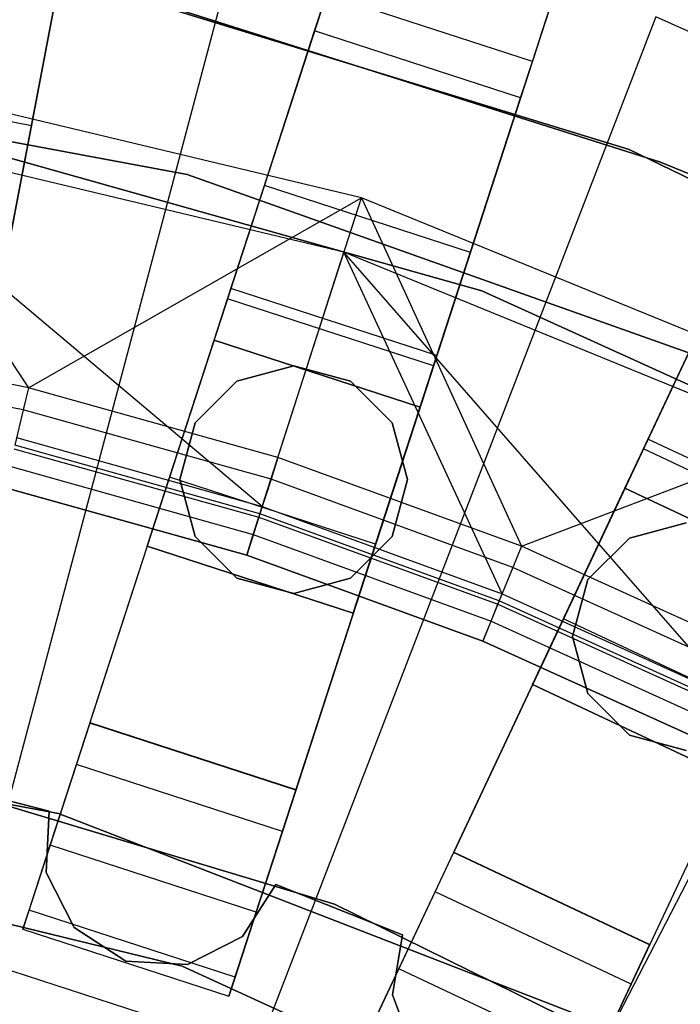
# Model space of a CAD drawing. Extents: x 0 to 27.3, y 0 to 27.3.
# Tile 100 of 117: x 14.367 to 14.977, y 16.099 to 17.008. Entities that reach past the tile are written whole.
import ezdxf

# ---------------------------------------------------------------- set-up
doc = ezdxf.new("R2010")
doc.units = 0
doc.header["$LTSCALE"] = 2.54
doc.layers.get('0').update_dxf_attribs({"color": 13, "linetype": 'CONTINUOUS'})

# ---------------------------------------------------------------- blocks, each defined once
blk = doc.blocks.new('SPUMPKIN_S_PM_STL_1')
at = {"color": 0}
for p, q in [((20.79371, 19.0002, 89.60818), (20.3243, 16.53946, 90.32142)), ((20.79371, 19.0002, 89.60818), (20.3243, 16.53946, 90.32142)), ((20.78333, 18.94576, 89.41553), (20.31669, 16.49958, 90.12559)), ((20.78333, 18.94576, 89.41553), (20.31669, 16.49958, 90.12559)), ((21.25021, 18.88314, 89.60814), (20.47603, 16.50047, 90.32142)), ((21.25021, 18.88314, 89.60814), (20.47603, 16.50047, 90.32142)), ((20.4635, 16.46189, 90.12559), (21.23308, 18.83042, 89.41548)), ((20.4635, 16.46189, 90.12559), (21.23308, 18.83042, 89.41548)), ((21.44042, 18.82133, 89.60814), (20.66626, 16.4387, 90.32142)), ((21.44042, 18.82133, 89.60814), (20.66626, 16.4387, 90.32142)), ((21.42329, 18.76862, 89.41548), (20.65371, 16.40009, 90.12559)), ((21.42329, 18.76862, 89.41548), (20.65371, 16.40009, 90.12559)), ((21.87865, 18.64795, 89.60809), (20.8119, 16.38099, 90.32142)), ((21.87865, 18.64795, 89.60809), (20.8119, 16.38099, 90.32142)), ((20.79464, 16.34429, 90.12559), (21.85505, 18.59779, 89.41544)), ((20.79464, 16.34429, 90.12559), (21.85505, 18.59779, 89.41544)), ((22.05962, 18.56279, 89.60809), (20.99289, 16.29587, 90.32142)), ((22.05962, 18.56279, 89.60809), (20.99289, 16.29587, 90.32142)), ((22.03602, 18.51264, 89.41544), (20.9756, 16.25914, 90.12559)), ((22.03602, 18.51264, 89.41544), (20.9756, 16.25914, 90.12559)), ((20.75997, 17.37433, 34.92982), (20.6834, 17.13867, 34.99554)), ((20.75997, 17.37433, 34.92982), (20.6834, 17.13867, 34.99554)), ((20.95018, 17.31253, 34.92982), (20.87361, 17.07687, 34.99554)), ((20.95018, 17.31253, 34.92982), (20.87361, 17.07687, 34.99554)), ((20.62522, 17.27288, 223.37859), (20.36259, 16.28489, 223.16753)), ((20.62522, 17.27288, 223.37859), (20.36259, 16.28489, 223.16753)), ((20.88454, 17.11052, 34.79338), (20.92582, 17.23756, 34.74326)), ((20.88454, 17.11052, 34.79338), (20.92582, 17.23756, 34.74326)), ((20.40319, 16.95302, 34.92856), (20.45004, 17.19859, 34.99554)), ((20.40319, 16.95302, 34.92856), (20.45004, 17.19859, 34.99554)), ((20.42193, 17.05125, 34.75535), (20.45004, 17.19859, 34.79554)), ((20.42193, 17.05125, 34.75535), (20.45004, 17.19859, 34.79554)), ((20.9739, 17.02924, 34.59554), (20.46161, 17.18636, 34.59554)), ((20.46161, 17.18636, 33.99554), (20.9739, 17.02924, 33.99554)), ((20.9739, 17.02924, 34.59554), (20.46161, 17.18636, 34.59554)), ((20.46161, 17.18636, 33.99554), (20.9739, 17.02924, 33.99554)), ((20.49196, 17.1794, 34.79554), (21.00283, 17.01772, 34.79554)), ((21.00283, 17.01772, 34.59554), (20.49196, 17.1794, 34.59554)), ((21.00283, 17.01772, 34.59554), (20.49196, 17.1794, 34.59554)), ((20.49196, 17.1794, 34.79554), (21.00283, 17.01772, 34.79554)), ((20.6834, 17.13867, 34.79554), (20.69433, 17.17232, 34.79338)), ((20.6834, 17.13867, 34.79554), (20.69433, 17.17232, 34.79338)), ((20.88454, 17.11052, 34.79338), (20.69433, 17.17232, 34.79338)), ((20.88454, 17.11052, 34.79338), (20.69433, 17.17232, 34.79338)), ((20.99833, 17.15172, 223.37859), (20.63042, 16.19792, 223.16753)), ((20.99833, 17.15172, 223.37859), (20.63042, 16.19792, 223.16753)), ((21.35616, 16.99093, 223.37859), (20.99833, 17.15172, 223.37859)), ((21.35616, 16.99093, 223.37859), (20.99833, 17.15172, 223.37859)), ((20.6834, 17.13867, 34.99554), (20.60614, 16.90091, 34.92856)), ((20.6834, 17.13867, 34.99554), (20.60614, 16.90091, 34.92856)), ((20.63705, 16.99601, 34.75535), (20.6834, 17.13867, 34.79554)), ((20.63705, 16.99601, 34.75535), (20.6834, 17.13867, 34.79554)), ((20.87361, 17.07687, 34.79554), (20.6834, 17.13867, 34.79554)), ((20.87361, 17.07687, 34.99554), (20.6834, 17.13867, 34.99554)), ((20.87361, 17.07687, 34.79554), (20.6834, 17.13867, 34.79554)), ((20.87361, 17.07687, 34.99554), (20.6834, 17.13867, 34.99554)), ((20.87361, 17.07687, 34.79554), (20.88454, 17.11052, 34.79338)), ((20.87361, 17.07687, 34.79554), (20.88454, 17.11052, 34.79338)), ((20.04904, 17.10265, 34.59554), (20.56578, 17.00617, 34.59554)), ((20.56578, 17.00617, 33.99554), (20.04904, 17.10265, 33.99554)), ((20.56578, 17.00617, 33.99554), (20.04904, 17.10265, 33.99554)), ((20.04904, 17.10265, 34.59554), (20.56578, 17.00617, 34.59554)), ((20.22404, 17.10466, 90.32087), (20.41921, 16.80941, 91.05338)), ((20.72665, 16.98475, 90.32087), (20.22404, 17.10466, 90.32087)), ((20.22404, 17.10466, 90.32087), (20.41921, 16.80941, 91.05338)), ((20.72665, 16.98475, 90.32087), (20.22404, 17.10466, 90.32087)), ((20.42193, 17.05125, 34.75535), (20.22547, 17.08872, 34.75535)), ((20.42193, 17.05125, 34.75535), (20.22547, 17.08872, 34.75535)), ((20.79636, 16.8391, 34.92856), (20.87361, 17.07687, 34.99554)), ((20.79636, 16.8391, 34.92856), (20.87361, 17.07687, 34.99554)), ((20.82726, 16.93421, 34.75535), (20.87361, 17.07687, 34.79554)), ((20.82726, 16.93421, 34.75535), (20.87361, 17.07687, 34.79554)), ((20.71048, 16.93442, 90.32087), (20.21575, 17.05244, 90.32087)), ((20.63518, 16.7, 91.03712), (20.21575, 17.05244, 90.32087)), ((20.71048, 16.93442, 90.32087), (20.21575, 17.05244, 90.32087)), ((20.63518, 16.7, 91.03712), (20.21575, 17.05244, 90.32087)), ((20.40135, 16.94338, 34.64554), (20.42193, 17.05125, 34.75535)), ((20.40135, 16.94338, 34.64554), (20.42193, 17.05125, 34.75535)), ((20.83788, 16.89901, 34.09554), (20.34707, 17.03689, 34.09554)), ((20.34707, 17.03689, 34.19554), (20.83788, 16.89901, 34.19554)), ((20.83788, 16.89901, 34.09554), (20.34707, 17.03689, 34.09554)), ((20.34707, 17.03689, 34.19554), (20.83788, 16.89901, 34.19554)), ((21.4562, 16.79575, 34.59554), (20.9739, 17.02924, 34.59554)), ((20.9739, 17.02924, 33.99554), (21.4562, 16.79575, 33.99554)), ((20.9739, 17.02924, 34.59554), (20.9739, 17.02924, 33.99554)), ((21.4562, 16.79575, 34.59554), (20.9739, 17.02924, 34.59554)), ((20.9739, 17.02924, 33.99554), (21.4562, 16.79575, 33.99554)), ((20.9739, 17.02924, 34.59554), (20.9739, 17.02924, 33.99554)), ((21.00283, 17.01772, 34.79554), (21.00283, 17.01772, 34.59554)), ((21.00283, 17.01772, 34.79554), (21.00283, 17.01772, 34.59554)), ((21.00283, 17.01772, 34.79554), (21.0842, 16.98373, 34.79554)), ((21.0842, 16.98373, 34.59554), (21.00283, 17.01772, 34.59554)), ((21.0842, 16.98373, 34.59554), (21.00283, 17.01772, 34.59554)), ((21.00283, 17.01772, 34.79554), (21.0842, 16.98373, 34.79554)), ((20.56578, 17.00617, 34.59554), (21.06107, 16.83004, 34.59554)), ((21.06107, 16.83004, 33.99554), (20.56578, 17.00617, 33.99554)), ((20.56578, 17.00617, 33.99554), (20.56578, 17.00617, 34.59554)), ((20.56578, 17.00617, 33.99554), (20.56578, 17.00617, 34.59554)), ((21.06107, 16.83004, 33.99554), (20.56578, 17.00617, 33.99554)), ((20.56578, 17.00617, 34.59554), (21.06107, 16.83004, 34.59554)), ((20.60311, 16.89158, 34.64554), (20.63705, 16.99601, 34.75535)), ((20.60311, 16.89158, 34.64554), (20.63705, 16.99601, 34.75535)), ((20.82726, 16.93421, 34.75535), (20.63705, 16.99601, 34.75535)), ((20.82726, 16.93421, 34.75535), (20.63705, 16.99601, 34.75535)), ((21.35616, 16.99093, 223.37859), (20.88728, 16.0825, 223.16753)), ((21.35616, 16.99093, 223.37859), (20.88728, 16.0825, 223.16753)), ((20.41921, 16.80941, 91.05338), (20.72665, 16.98475, 90.32087)), ((20.41921, 16.80941, 91.05338), (20.72665, 16.98475, 90.32087)), ((20.64964, 16.74502, 91.05338), (20.72665, 16.98475, 90.32087)), ((20.64964, 16.74502, 91.05338), (20.72665, 16.98475, 90.32087)), ((20.72665, 16.98475, 90.32087), (20.87446, 16.66318, 91.05338)), ((21.20506, 16.78954, 90.32087), (20.72665, 16.98475, 90.32087)), ((20.72665, 16.98475, 90.32087), (20.87446, 16.66318, 91.05338)), ((21.20506, 16.78954, 90.32087), (20.72665, 16.98475, 90.32087)), ((21.09762, 16.98817, 34.99554), (20.99118, 16.76197, 34.92856)), ((21.09762, 16.98817, 34.99554), (20.99118, 16.76197, 34.92856)), ((20.63518, 16.7, 91.03712), (20.71048, 16.93442, 90.32087)), ((20.63518, 16.7, 91.03712), (20.71048, 16.93442, 90.32087)), ((21.18139, 16.74226, 90.32087), (20.71048, 16.93442, 90.32087)), ((21.07119, 16.52208, 91.03712), (20.71048, 16.93442, 90.32087)), ((21.18139, 16.74226, 90.32087), (20.71048, 16.93442, 90.32087)), ((20.85659, 16.6194, 91.03712), (20.71048, 16.93442, 90.32087)), ((21.07119, 16.52208, 91.03712), (20.71048, 16.93442, 90.32087)), ((20.85659, 16.6194, 91.03712), (20.71048, 16.93442, 90.32087)), ((20.79333, 16.82978, 34.64554), (20.82726, 16.93421, 34.75535)), ((20.79333, 16.82978, 34.64554), (20.82726, 16.93421, 34.75535)), ((20.60614, 16.90091, 34.92856), (20.54959, 16.72685, 34.74554)), ((20.60614, 16.90091, 34.92856), (20.54959, 16.72685, 34.74554)), ((20.79636, 16.8391, 34.92856), (20.60614, 16.90091, 34.92856)), ((20.79636, 16.8391, 34.92856), (20.60614, 16.90091, 34.92856)), ((21.3019, 16.68781, 34.09554), (20.83788, 16.89901, 34.09554)), ((20.83788, 16.89901, 34.09554), (20.83788, 16.89901, 34.19554)), ((20.83788, 16.89901, 34.19554), (21.3019, 16.68781, 34.19554)), ((20.83788, 16.89901, 34.09554), (20.83788, 16.89901, 34.19554)), ((21.3019, 16.68781, 34.09554), (20.83788, 16.89901, 34.09554)), ((20.83788, 16.89901, 34.19554), (21.3019, 16.68781, 34.19554)), ((20.59069, 16.85336, 34.49554), (20.60311, 16.89158, 34.64554)), ((20.59069, 16.85336, 34.49554), (20.60311, 16.89158, 34.64554)), ((20.79333, 16.82978, 34.64554), (20.60311, 16.89158, 34.64554)), ((20.79333, 16.82978, 34.64554), (20.60311, 16.89158, 34.64554)), ((20.41921, 16.80941, 91.05338), (20.18453, 16.85598, 91.05338)), ((20.41921, 16.80941, 91.05338), (20.18453, 16.85598, 91.05338)), ((20.52889, 16.66314, 34.19554), (20.59069, 16.85336, 34.19554)), ((20.52889, 16.66314, 34.19554), (20.59069, 16.85336, 34.19554)), ((20.59069, 16.85336, 34.19554), (20.78091, 16.79155, 34.19554)), ((20.78091, 16.79155, 34.49554), (20.59069, 16.85336, 34.49554)), ((20.59069, 16.85336, 34.19554), (20.78091, 16.79155, 34.19554)), ((20.59069, 16.85336, 34.19554), (20.59069, 16.85336, 34.49554)), ((20.78091, 16.79155, 34.49554), (20.59069, 16.85336, 34.49554)), ((20.59069, 16.85336, 34.19554), (20.59069, 16.85336, 34.49554)), ((20.987, 16.75309, 34.64554), (21.03376, 16.85245, 34.75535)), ((20.987, 16.75309, 34.64554), (21.03376, 16.85245, 34.75535)), ((20.41434, 16.78897, 91.08861), (20.18124, 16.83522, 91.08861)), ((20.41434, 16.78897, 91.08861), (20.18124, 16.83522, 91.08861)), ((20.7398, 16.66505, 34.74554), (20.79636, 16.8391, 34.92856)), ((20.7398, 16.66505, 34.74554), (20.79636, 16.8391, 34.92856)), ((20.66414, 16.82971, 34.59554), (20.61164, 16.81564, 34.59554)), ((20.61164, 16.81564, 34.79554), (20.66414, 16.82971, 34.79554)), ((20.61164, 16.81564, 34.79554), (20.66414, 16.82971, 34.79554)), ((20.66414, 16.82971, 34.59554), (20.61164, 16.81564, 34.59554)), ((20.71664, 16.81564, 34.59554), (20.66414, 16.82971, 34.59554)), ((20.66414, 16.82971, 34.79554), (20.71664, 16.81564, 34.79554)), ((20.66414, 16.82971, 34.79554), (20.71664, 16.81564, 34.79554)), ((20.66414, 16.82971, 34.79554), (20.66414, 16.82971, 34.59554)), ((20.71664, 16.81564, 34.59554), (20.66414, 16.82971, 34.59554)), ((20.66414, 16.82971, 34.79554), (20.66414, 16.82971, 34.59554)), ((20.78091, 16.79155, 34.49554), (20.79333, 16.82978, 34.64554)), ((20.78091, 16.79155, 34.49554), (20.79333, 16.82978, 34.64554)), ((20.41921, 16.80941, 91.05338), (20.41434, 16.78897, 91.08861)), ((20.41921, 16.80941, 91.05338), (20.41434, 16.78897, 91.08861)), ((20.64964, 16.74502, 91.05338), (20.41921, 16.80941, 91.05338)), ((20.64964, 16.74502, 91.05338), (20.41921, 16.80941, 91.05338)), ((20.61164, 16.81564, 34.59554), (20.57321, 16.77721, 34.59554)), ((20.57321, 16.77721, 34.79554), (20.61164, 16.81564, 34.79554)), ((20.57321, 16.77721, 34.79554), (20.61164, 16.81564, 34.79554)), ((20.61164, 16.81564, 34.59554), (20.57321, 16.77721, 34.59554)), ((20.61164, 16.81564, 34.79554), (20.61164, 16.81564, 34.59554)), ((20.61164, 16.81564, 34.79554), (20.61164, 16.81564, 34.59554)), ((20.75508, 16.77721, 34.59554), (20.71664, 16.81564, 34.59554)), ((20.71664, 16.81564, 34.79554), (20.75508, 16.77721, 34.79554)), ((20.71664, 16.81564, 34.79554), (20.75508, 16.77721, 34.79554)), ((20.71664, 16.81564, 34.79554), (20.71664, 16.81564, 34.59554)), ((20.75508, 16.77721, 34.59554), (20.71664, 16.81564, 34.59554)), ((20.71664, 16.81564, 34.79554), (20.71664, 16.81564, 34.59554)), ((20.78091, 16.79155, 34.19554), (20.7191, 16.60134, 34.19554)), ((20.78091, 16.79155, 34.19554), (20.7191, 16.60134, 34.19554)), ((20.78091, 16.79155, 34.19554), (20.78091, 16.79155, 34.49554)), ((20.78091, 16.79155, 34.19554), (20.78091, 16.79155, 34.49554)), ((20.87446, 16.66318, 91.05338), (21.20506, 16.78954, 90.32087)), ((20.87446, 16.66318, 91.05338), (21.20506, 16.78954, 90.32087)), ((20.41434, 16.78897, 91.08861), (20.40659, 16.75649, 91.11245)), ((20.41434, 16.78897, 91.08861), (20.40659, 16.75649, 91.11245)), ((20.64321, 16.72501, 91.08861), (20.41434, 16.78897, 91.08861)), ((20.64321, 16.72501, 91.08861), (20.41434, 16.78897, 91.08861)), ((20.57321, 16.77721, 34.59554), (20.55914, 16.72471, 34.59554)), ((20.55914, 16.72471, 34.79554), (20.57321, 16.77721, 34.79554)), ((20.55914, 16.72471, 34.79554), (20.57321, 16.77721, 34.79554)), ((20.57321, 16.77721, 34.59554), (20.55914, 16.72471, 34.59554)), ((20.57321, 16.77721, 34.79554), (20.57321, 16.77721, 34.59554)), ((20.57321, 16.77721, 34.79554), (20.57321, 16.77721, 34.59554)), ((20.76914, 16.72471, 34.59554), (20.75508, 16.77721, 34.59554)), ((20.75508, 16.77721, 34.79554), (20.76914, 16.72471, 34.79554)), ((20.75508, 16.77721, 34.79554), (20.76914, 16.72471, 34.79554)), ((20.75508, 16.77721, 34.79554), (20.75508, 16.77721, 34.59554)), ((20.76914, 16.72471, 34.59554), (20.75508, 16.77721, 34.59554)), ((20.75508, 16.77721, 34.79554), (20.75508, 16.77721, 34.59554)), ((20.40824, 16.76342, 91.03712), (20.63518, 16.7, 91.03712)), ((20.40824, 16.76342, 91.03712), (20.63518, 16.7, 91.03712)), ((20.4058, 16.7532, 91.05474), (20.63196, 16.69, 91.05474)), ((20.4058, 16.7532, 91.05474), (20.63196, 16.69, 91.05474)), ((20.633, 16.69322, 91.11245), (20.40659, 16.75649, 91.11245)), ((20.633, 16.69322, 91.11245), (20.40659, 16.75649, 91.11245)), ((20.99118, 16.76197, 34.92856), (20.91326, 16.59637, 34.74554)), ((20.99118, 16.76197, 34.92856), (20.91326, 16.59637, 34.74554)), ((20.96989, 16.71673, 34.49554), (20.987, 16.75309, 34.64554)), ((20.96989, 16.71673, 34.49554), (20.987, 16.75309, 34.64554)), ((21.16797, 16.66794, 34.64554), (20.987, 16.75309, 34.64554)), ((21.16797, 16.66794, 34.64554), (20.987, 16.75309, 34.64554)), ((21.17215, 16.67681, 34.92856), (20.99118, 16.76197, 34.92856)), ((21.17215, 16.67681, 34.92856), (20.99118, 16.76197, 34.92856)), ((20.64964, 16.74502, 91.05338), (20.64321, 16.72501, 91.08861)), ((20.64964, 16.74502, 91.05338), (20.64321, 16.72501, 91.08861)), ((20.87446, 16.66318, 91.05338), (20.64964, 16.74502, 91.05338)), ((20.87446, 16.66318, 91.05338), (20.64964, 16.74502, 91.05338)), ((20.40193, 16.73696, 91.06666), (20.62686, 16.6741, 91.06666)), ((20.40193, 16.73696, 91.06666), (20.62686, 16.6741, 91.06666)), ((20.54959, 16.72685, 34.74554), (20.52889, 16.66314, 34.49554)), ((20.54959, 16.72685, 34.74554), (20.52889, 16.66314, 34.49554)), ((20.7398, 16.66505, 34.74554), (20.54959, 16.72685, 34.74554)), ((20.7398, 16.66505, 34.74554), (20.54959, 16.72685, 34.74554)), ((20.62072, 16.65498, 91.12087), (20.39727, 16.71743, 91.12087)), ((20.62072, 16.65498, 91.12087), (20.39727, 16.71743, 91.12087)), ((20.39727, 16.71743, 91.07087), (20.62072, 16.65498, 91.07087)), ((20.39727, 16.71743, 91.07087), (20.62072, 16.65498, 91.07087)), ((20.55914, 16.72471, 34.59554), (20.57321, 16.67221, 34.59554)), ((20.57321, 16.67221, 34.79554), (20.55914, 16.72471, 34.79554)), ((20.55914, 16.72471, 34.79554), (20.55914, 16.72471, 34.59554)), ((20.55914, 16.72471, 34.79554), (20.55914, 16.72471, 34.59554)), ((20.57321, 16.67221, 34.79554), (20.55914, 16.72471, 34.79554)), ((20.55914, 16.72471, 34.59554), (20.57321, 16.67221, 34.59554)), ((20.64321, 16.72501, 91.08861), (20.633, 16.69322, 91.11245)), ((20.64321, 16.72501, 91.08861), (20.633, 16.69322, 91.11245)), ((20.86652, 16.64372, 91.08861), (20.64321, 16.72501, 91.08861)), ((20.86652, 16.64372, 91.08861), (20.64321, 16.72501, 91.08861)), ((20.75508, 16.67221, 34.59554), (20.76914, 16.72471, 34.59554)), ((20.76914, 16.72471, 34.79554), (20.75508, 16.67221, 34.79554)), ((20.76914, 16.72471, 34.79554), (20.75508, 16.67221, 34.79554)), ((20.75508, 16.67221, 34.59554), (20.76914, 16.72471, 34.59554)), ((20.76914, 16.72471, 34.79554), (20.76914, 16.72471, 34.59554)), ((20.76914, 16.72471, 34.79554), (20.76914, 16.72471, 34.59554)), ((20.88473, 16.53576, 34.19554), (20.96989, 16.71673, 34.19554)), ((20.88473, 16.53576, 34.19554), (20.96989, 16.71673, 34.19554)), ((20.96989, 16.71673, 34.19554), (21.15086, 16.63157, 34.19554)), ((21.15086, 16.63157, 34.49554), (20.96989, 16.71673, 34.49554)), ((20.96989, 16.71673, 34.19554), (21.15086, 16.63157, 34.19554)), ((20.96989, 16.71673, 34.19554), (20.96989, 16.71673, 34.49554)), ((21.15086, 16.63157, 34.49554), (20.96989, 16.71673, 34.49554)), ((20.96989, 16.71673, 34.19554), (20.96989, 16.71673, 34.49554)), ((20.63196, 16.69, 91.05474), (20.63518, 16.7, 91.03712)), ((20.63196, 16.69, 91.05474), (20.63518, 16.7, 91.03712)), ((20.63518, 16.7, 91.03712), (20.85659, 16.6194, 91.03712)), ((20.63518, 16.7, 91.03712), (20.85659, 16.6194, 91.03712)), ((20.633, 16.69322, 91.11245), (20.62072, 16.65498, 91.12087)), ((20.633, 16.69322, 91.11245), (20.62072, 16.65498, 91.12087)), ((20.62686, 16.6741, 91.06666), (20.63196, 16.69, 91.05474)), ((20.62686, 16.6741, 91.06666), (20.63196, 16.69, 91.05474)), ((20.63196, 16.69, 91.05474), (20.85263, 16.60967, 91.05474)), ((20.63196, 16.69, 91.05474), (20.85263, 16.60967, 91.05474)), ((20.8539, 16.6128, 91.11245), (20.633, 16.69322, 91.11245)), ((20.8539, 16.6128, 91.11245), (20.633, 16.69322, 91.11245)), ((21.02664, 16.68489, 34.59554), (20.97414, 16.67082, 34.59554)), ((20.97414, 16.67082, 34.79554), (21.02664, 16.68489, 34.79554)), ((20.97414, 16.67082, 34.79554), (21.02664, 16.68489, 34.79554)), ((21.02664, 16.68489, 34.59554), (20.97414, 16.67082, 34.59554)), ((20.57321, 16.67221, 34.59554), (20.61164, 16.63377, 34.59554)), ((20.61164, 16.63377, 34.79554), (20.57321, 16.67221, 34.79554)), ((20.57321, 16.67221, 34.79554), (20.57321, 16.67221, 34.59554)), ((20.57321, 16.67221, 34.79554), (20.57321, 16.67221, 34.59554)), ((20.61164, 16.63377, 34.79554), (20.57321, 16.67221, 34.79554)), ((20.57321, 16.67221, 34.59554), (20.61164, 16.63377, 34.59554)), ((20.62072, 16.65498, 91.07087), (20.62686, 16.6741, 91.06666)), ((20.62072, 16.65498, 91.07087), (20.62686, 16.6741, 91.06666)), ((20.62686, 16.6741, 91.06666), (20.84632, 16.59421, 91.06666)), ((20.62686, 16.6741, 91.06666), (20.84632, 16.59421, 91.06666)), ((20.71664, 16.63377, 34.59554), (20.75508, 16.67221, 34.59554)), ((20.75508, 16.67221, 34.79554), (20.71664, 16.63377, 34.79554)), ((20.75508, 16.67221, 34.79554), (20.71664, 16.63377, 34.79554)), ((20.71664, 16.63377, 34.59554), (20.75508, 16.67221, 34.59554)), ((20.75508, 16.67221, 34.79554), (20.75508, 16.67221, 34.59554)), ((20.75508, 16.67221, 34.79554), (20.75508, 16.67221, 34.59554)), ((20.7191, 16.60134, 34.19554), (20.52889, 16.66314, 34.19554)), ((20.52889, 16.66314, 34.49554), (20.7191, 16.60134, 34.49554)), ((20.52889, 16.66314, 34.49554), (20.52889, 16.66314, 34.19554)), ((20.7191, 16.60134, 34.19554), (20.52889, 16.66314, 34.19554)), ((20.52889, 16.66314, 34.49554), (20.7191, 16.60134, 34.49554)), ((20.52889, 16.66314, 34.49554), (20.52889, 16.66314, 34.19554)), ((20.7191, 16.60134, 34.49554), (20.7398, 16.66505, 34.74554)), ((20.7191, 16.60134, 34.49554), (20.7398, 16.66505, 34.74554)), ((20.87446, 16.66318, 91.05338), (20.86652, 16.64372, 91.08861)), ((20.87446, 16.66318, 91.05338), (20.86652, 16.64372, 91.08861)), ((21.09236, 16.56437, 91.05338), (20.87446, 16.66318, 91.05338)), ((21.09236, 16.56437, 91.05338), (20.87446, 16.66318, 91.05338)), ((20.97414, 16.67082, 34.59554), (20.9357, 16.63239, 34.59554)), ((20.9357, 16.63239, 34.79554), (20.97414, 16.67082, 34.79554)), ((20.9357, 16.63239, 34.79554), (20.97414, 16.67082, 34.79554)), ((20.97414, 16.67082, 34.59554), (20.9357, 16.63239, 34.59554)), ((20.97414, 16.67082, 34.79554), (20.97414, 16.67082, 34.59554)), ((20.97414, 16.67082, 34.79554), (20.97414, 16.67082, 34.59554)), ((20.83873, 16.57562, 91.12087), (20.62072, 16.65498, 91.12087)), ((20.83873, 16.57562, 91.12087), (20.62072, 16.65498, 91.12087)), ((20.62072, 16.65498, 91.07087), (20.83873, 16.57562, 91.07087)), ((20.62072, 16.65498, 91.07087), (20.83873, 16.57562, 91.07087)), ((20.86652, 16.64372, 91.08861), (20.8539, 16.6128, 91.11245)), ((20.86652, 16.64372, 91.08861), (20.8539, 16.6128, 91.11245)), ((21.08295, 16.54557, 91.08861), (20.86652, 16.64372, 91.08861)), ((21.08295, 16.54557, 91.08861), (20.86652, 16.64372, 91.08861)), ((20.61164, 16.63377, 34.59554), (20.66414, 16.61971, 34.59554)), ((20.66414, 16.61971, 34.79554), (20.61164, 16.63377, 34.79554)), ((20.61164, 16.63377, 34.79554), (20.61164, 16.63377, 34.59554)), ((20.61164, 16.63377, 34.79554), (20.61164, 16.63377, 34.59554)), ((20.66414, 16.61971, 34.79554), (20.61164, 16.63377, 34.79554)), ((20.61164, 16.63377, 34.59554), (20.66414, 16.61971, 34.59554)), ((20.66414, 16.61971, 34.59554), (20.71664, 16.63377, 34.59554)), ((20.71664, 16.63377, 34.79554), (20.66414, 16.61971, 34.79554)), ((20.71664, 16.63377, 34.79554), (20.66414, 16.61971, 34.79554)), ((20.66414, 16.61971, 34.59554), (20.71664, 16.63377, 34.59554)), ((20.71664, 16.63377, 34.79554), (20.71664, 16.63377, 34.59554)), ((20.71664, 16.63377, 34.79554), (20.71664, 16.63377, 34.59554)), ((20.9357, 16.63239, 34.59554), (20.92164, 16.57989, 34.59554)), ((20.92164, 16.57989, 34.79554), (20.9357, 16.63239, 34.79554)), ((20.92164, 16.57989, 34.79554), (20.9357, 16.63239, 34.79554)), ((20.9357, 16.63239, 34.59554), (20.92164, 16.57989, 34.59554)), ((20.9357, 16.63239, 34.79554), (20.9357, 16.63239, 34.59554)), ((20.9357, 16.63239, 34.79554), (20.9357, 16.63239, 34.59554)), ((20.66414, 16.61971, 34.59554), (20.66414, 16.61971, 34.79554)), ((20.66414, 16.61971, 34.59554), (20.66414, 16.61971, 34.79554)), ((20.85263, 16.60967, 91.05474), (20.85659, 16.6194, 91.03712)), ((20.85263, 16.60967, 91.05474), (20.85659, 16.6194, 91.03712)), ((20.85659, 16.6194, 91.03712), (21.07119, 16.52208, 91.03712)), ((20.85659, 16.6194, 91.03712), (21.07119, 16.52208, 91.03712)), ((20.8539, 16.6128, 91.11245), (20.83873, 16.57562, 91.12087)), ((20.8539, 16.6128, 91.11245), (20.83873, 16.57562, 91.12087)), ((20.84632, 16.59421, 91.06666), (20.85263, 16.60967, 91.05474)), ((20.84632, 16.59421, 91.06666), (20.85263, 16.60967, 91.05474)), ((20.85263, 16.60967, 91.05474), (21.06649, 16.51269, 91.05474)), ((20.85263, 16.60967, 91.05474), (21.06649, 16.51269, 91.05474)), ((21.068, 16.51571, 91.11245), (20.8539, 16.6128, 91.11245)), ((21.068, 16.51571, 91.11245), (20.8539, 16.6128, 91.11245)), ((20.7191, 16.60134, 34.19554), (20.7191, 16.60134, 34.49554)), ((20.7191, 16.60134, 34.19554), (20.7191, 16.60134, 34.49554)), ((20.83873, 16.57562, 91.07087), (20.84632, 16.59421, 91.06666)), ((20.83873, 16.57562, 91.07087), (20.84632, 16.59421, 91.06666)), ((20.84632, 16.59421, 91.06666), (21.05902, 16.49775, 91.06666)), ((20.84632, 16.59421, 91.06666), (21.05902, 16.49775, 91.06666)), ((20.91326, 16.59637, 34.74554), (20.88473, 16.53576, 34.49554)), ((20.91326, 16.59637, 34.74554), (20.88473, 16.53576, 34.49554)), ((21.09422, 16.51122, 34.74554), (20.91326, 16.59637, 34.74554)), ((21.09422, 16.51122, 34.74554), (20.91326, 16.59637, 34.74554)), ((21.05003, 16.4798, 91.12087), (20.83873, 16.57562, 91.12087)), ((21.05003, 16.4798, 91.12087), (20.83873, 16.57562, 91.12087)), ((20.83873, 16.57562, 91.07087), (21.05003, 16.4798, 91.07087)), ((20.83873, 16.57562, 91.07087), (21.05003, 16.4798, 91.07087)), ((20.92164, 16.57989, 34.59554), (20.9357, 16.52739, 34.59554)), ((20.9357, 16.52739, 34.79554), (20.92164, 16.57989, 34.79554)), ((20.92164, 16.57989, 34.79554), (20.92164, 16.57989, 34.59554)), ((20.92164, 16.57989, 34.79554), (20.92164, 16.57989, 34.59554)), ((20.9357, 16.52739, 34.79554), (20.92164, 16.57989, 34.79554)), ((20.92164, 16.57989, 34.59554), (20.9357, 16.52739, 34.59554)), ((21.0657, 16.45061, 34.19554), (20.88473, 16.53576, 34.19554)), ((20.88473, 16.53576, 34.49554), (21.0657, 16.45061, 34.49554)), ((20.88473, 16.53576, 34.49554), (20.88473, 16.53576, 34.19554)), ((21.0657, 16.45061, 34.19554), (20.88473, 16.53576, 34.19554)), ((20.88473, 16.53576, 34.49554), (21.0657, 16.45061, 34.49554)), ((20.88473, 16.53576, 34.49554), (20.88473, 16.53576, 34.19554)), ((20.9357, 16.52739, 34.59554), (20.97414, 16.48895, 34.59554)), ((20.97414, 16.48895, 34.79554), (20.9357, 16.52739, 34.79554)), ((20.9357, 16.52739, 34.79554), (20.9357, 16.52739, 34.59554)), ((20.9357, 16.52739, 34.79554), (20.9357, 16.52739, 34.59554)), ((20.97414, 16.48895, 34.79554), (20.9357, 16.52739, 34.79554)), ((20.9357, 16.52739, 34.59554), (20.97414, 16.48895, 34.59554)), ((20.44705, 16.41648, 34.59554), (19.94821, 16.50973, 34.59554)), ((19.94821, 16.50973, 26.09554), (20.44705, 16.41648, 26.09554)), ((20.44705, 16.41648, 34.59554), (19.94821, 16.50973, 34.59554)), ((19.94821, 16.50973, 26.09554), (20.44705, 16.41648, 26.09554)), ((20.47587, 16.49997, 90.62087), (20.41407, 16.30976, 90.62087)), ((20.47587, 16.49997, 90.62087), (20.41407, 16.30976, 90.62087)), ((20.47603, 16.50047, 90.32142), (20.47587, 16.49997, 90.62087)), ((20.47603, 16.50047, 90.32142), (20.47587, 16.49997, 90.62087)), ((20.66608, 16.43817, 90.62087), (20.47587, 16.49997, 90.62087)), ((20.66608, 16.43817, 90.62087), (20.47587, 16.49997, 90.62087)), ((20.47603, 16.50047, 90.32142), (20.66626, 16.4387, 90.32142)), ((20.47603, 16.50047, 90.32142), (20.66626, 16.4387, 90.32142)), ((20.97414, 16.48895, 34.59554), (21.02664, 16.47489, 34.59554)), ((21.02664, 16.47489, 34.79554), (20.97414, 16.48895, 34.79554)), ((20.97414, 16.48895, 34.79554), (20.97414, 16.48895, 34.59554)), ((20.97414, 16.48895, 34.79554), (20.97414, 16.48895, 34.59554)), ((21.02664, 16.47489, 34.79554), (20.97414, 16.48895, 34.79554)), ((20.97414, 16.48895, 34.59554), (21.02664, 16.47489, 34.59554)), ((20.70186, 16.33299, 34.09554), (20.26651, 16.46387, 34.09554)), ((20.26651, 16.46387, 34.19554), (20.70186, 16.33299, 34.19554)), ((20.26651, 16.46387, 34.19554), (20.70186, 16.33299, 34.19554)), ((20.70186, 16.33299, 34.09554), (20.26651, 16.46387, 34.09554)), ((20.43928, 16.38736, 90.16036), (20.4635, 16.46189, 90.12559)), ((20.43928, 16.38736, 90.16036), (20.4635, 16.46189, 90.12559)), ((20.65371, 16.40009, 90.12559), (20.4635, 16.46189, 90.12559)), ((20.65371, 16.40009, 90.12559), (20.4635, 16.46189, 90.12559)), ((20.31692, 16.45009, 90.57087), (20.43853, 16.41889, 90.57087)), ((20.43853, 16.41889, 90.37087), (20.31692, 16.45009, 90.37087)), ((20.43853, 16.41889, 90.37087), (20.31692, 16.45009, 90.37087)), ((20.31692, 16.45009, 90.57087), (20.43853, 16.41889, 90.57087)), ((20.60428, 16.24796, 90.62087), (20.66608, 16.43817, 90.62087)), ((20.60428, 16.24796, 90.62087), (20.66608, 16.43817, 90.62087)), ((20.66626, 16.4387, 90.32142), (20.66608, 16.43817, 90.62087)), ((20.66626, 16.4387, 90.32142), (20.66608, 16.43817, 90.62087)), ((20.43853, 16.41889, 90.57087), (20.43556, 16.36204, 90.57087)), ((20.43556, 16.36204, 90.37087), (20.43853, 16.41889, 90.37087)), ((20.43556, 16.36204, 90.37087), (20.43853, 16.41889, 90.37087)), ((20.43853, 16.41889, 90.57087), (20.43556, 16.36204, 90.57087)), ((20.43853, 16.41889, 90.57087), (20.43853, 16.41889, 90.37087)), ((20.43853, 16.41889, 90.57087), (20.43853, 16.41889, 90.37087)), ((20.92025, 16.23316, 34.59554), (20.44705, 16.41648, 34.59554)), ((20.44705, 16.41648, 26.09554), (20.92025, 16.23316, 26.09554)), ((20.44705, 16.41648, 34.59554), (20.44705, 16.41648, 26.09554)), ((20.92025, 16.23316, 34.59554), (20.44705, 16.41648, 34.59554)), ((20.44705, 16.41648, 26.09554), (20.92025, 16.23316, 26.09554)), ((20.44705, 16.41648, 34.59554), (20.44705, 16.41648, 26.09554)), ((20.65371, 16.40009, 90.12559), (20.62949, 16.32555, 90.16036)), ((20.65371, 16.40009, 90.12559), (20.62949, 16.32555, 90.16036)), ((20.07161, 16.39449, 34.59554), (20.5612, 16.27572, 34.59554)), ((20.5612, 16.27572, 26.09554), (20.07161, 16.39449, 26.09554)), ((20.5612, 16.27572, 26.09554), (20.07161, 16.39449, 26.09554)), ((20.07161, 16.39449, 34.59554), (20.5612, 16.27572, 34.59554)), ((20.41981, 16.32742, 90.23738), (20.43928, 16.38736, 90.16036)), ((20.41981, 16.32742, 90.23738), (20.43928, 16.38736, 90.16036)), ((20.62949, 16.32555, 90.16036), (20.43928, 16.38736, 90.16036)), ((20.62949, 16.32555, 90.16036), (20.43928, 16.38736, 90.16036)), ((20.8119, 16.38099, 90.32142), (20.81169, 16.38052, 90.62087)), ((20.8119, 16.38099, 90.32142), (20.81169, 16.38052, 90.62087)), ((20.8119, 16.38099, 90.32142), (20.99289, 16.29587, 90.32142)), ((20.8119, 16.38099, 90.32142), (20.99289, 16.29587, 90.32142)), ((20.81169, 16.38052, 90.62087), (20.72653, 16.19956, 90.62087)), ((20.81169, 16.38052, 90.62087), (20.72653, 16.19956, 90.62087)), ((20.99265, 16.29537, 90.62087), (20.81169, 16.38052, 90.62087)), ((20.99265, 16.29537, 90.62087), (20.81169, 16.38052, 90.62087)), ((20.43556, 16.36204, 90.57087), (20.43556, 16.36204, 90.37087)), ((20.43556, 16.36204, 90.57087), (20.43556, 16.36204, 90.37087)), ((20.43556, 16.36204, 90.57087), (20.46141, 16.31132, 90.57087)), ((20.46141, 16.31132, 90.37087), (20.43556, 16.36204, 90.37087)), ((20.46141, 16.31132, 90.37087), (20.43556, 16.36204, 90.37087)), ((20.43556, 16.36204, 90.57087), (20.46141, 16.31132, 90.57087)), ((20.61673, 16.30321, 90.57087), (20.64773, 16.35096, 90.57087)), ((20.64773, 16.35096, 90.37087), (20.61673, 16.30321, 90.37087)), ((20.64773, 16.35096, 90.37087), (20.61673, 16.30321, 90.37087)), ((20.61673, 16.30321, 90.57087), (20.64773, 16.35096, 90.57087)), ((20.64773, 16.35096, 90.57087), (20.64773, 16.35096, 90.37087)), ((20.64773, 16.35096, 90.57087), (20.76447, 16.30476, 90.57087)), ((20.76447, 16.30476, 90.37087), (20.64773, 16.35096, 90.37087)), ((20.64773, 16.35096, 90.57087), (20.64773, 16.35096, 90.37087)), ((20.76447, 16.30476, 90.37087), (20.64773, 16.35096, 90.37087)), ((20.64773, 16.35096, 90.57087), (20.76447, 16.30476, 90.57087)), ((20.76127, 16.27338, 90.16036), (20.79464, 16.34429, 90.12559)), ((20.76127, 16.27338, 90.16036), (20.79464, 16.34429, 90.12559)), ((20.9756, 16.25914, 90.12559), (20.79464, 16.34429, 90.12559)), ((20.9756, 16.25914, 90.12559), (20.79464, 16.34429, 90.12559)), ((20.41407, 16.30976, 90.32154), (20.41981, 16.32742, 90.23738)), ((20.41407, 16.30976, 90.32154), (20.41981, 16.32742, 90.23738)), ((20.61002, 16.26562, 90.23738), (20.41981, 16.32742, 90.23738)), ((20.61002, 16.26562, 90.23738), (20.41981, 16.32742, 90.23738)), ((21.10974, 16.13225, 34.09554), (20.70186, 16.33299, 34.09554)), ((20.70186, 16.33299, 34.19554), (21.10974, 16.13225, 34.19554)), ((20.70186, 16.33299, 34.19554), (21.10974, 16.13225, 34.19554)), ((20.70186, 16.33299, 34.19554), (20.70186, 16.33299, 34.09554)), ((21.10974, 16.13225, 34.09554), (20.70186, 16.33299, 34.09554)), ((20.70186, 16.33299, 34.19554), (20.70186, 16.33299, 34.09554)), ((20.62949, 16.32555, 90.16036), (20.61002, 16.26562, 90.23738)), ((20.62949, 16.32555, 90.16036), (20.61002, 16.26562, 90.23738)), ((20.41407, 16.30976, 90.62087), (20.60428, 16.24796, 90.62087)), ((20.41407, 16.30976, 90.62087), (20.41407, 16.30976, 90.32154)), ((20.41407, 16.30976, 90.32154), (20.60428, 16.24796, 90.32154)), ((20.41407, 16.30976, 90.62087), (20.60428, 16.24796, 90.62087)), ((20.41407, 16.30976, 90.32154), (20.60428, 16.24796, 90.32154)), ((20.41407, 16.30976, 90.62087), (20.41407, 16.30976, 90.32154)), ((20.46141, 16.31132, 90.57087), (20.46141, 16.31132, 90.37087)), ((20.46141, 16.31132, 90.57087), (20.46141, 16.31132, 90.37087)), ((20.46141, 16.31132, 90.57087), (20.50916, 16.28033, 90.57087)), ((20.50916, 16.28033, 90.37087), (20.46141, 16.31132, 90.37087)), ((20.50916, 16.28033, 90.37087), (20.46141, 16.31132, 90.37087)), ((20.46141, 16.31132, 90.57087), (20.50916, 16.28033, 90.57087)), ((20.56601, 16.27736, 90.57087), (20.61673, 16.30321, 90.57087)), ((20.61673, 16.30321, 90.37087), (20.56601, 16.27736, 90.37087)), ((20.61673, 16.30321, 90.37087), (20.56601, 16.27736, 90.37087)), ((20.56601, 16.27736, 90.57087), (20.61673, 16.30321, 90.57087)), ((20.61673, 16.30321, 90.57087), (20.61673, 16.30321, 90.37087)), ((20.61673, 16.30321, 90.57087), (20.61673, 16.30321, 90.37087)), ((20.76447, 16.30476, 90.57087), (20.75545, 16.24926, 90.57087)), ((20.75545, 16.24926, 90.37087), (20.76447, 16.30476, 90.37087)), ((20.75545, 16.24926, 90.37087), (20.76447, 16.30476, 90.37087)), ((20.76447, 16.30476, 90.57087), (20.75545, 16.24926, 90.57087)), ((20.76447, 16.30476, 90.57087), (20.76447, 16.30476, 90.37087)), ((20.76447, 16.30476, 90.57087), (20.76447, 16.30476, 90.37087)), ((20.9075, 16.1144, 90.62087), (20.99265, 16.29537, 90.62087)), ((20.9075, 16.1144, 90.62087), (20.99265, 16.29537, 90.62087)), ((20.99289, 16.29587, 90.32142), (20.99265, 16.29537, 90.62087)), ((20.99289, 16.29587, 90.32142), (20.99265, 16.29537, 90.62087)), ((20.36259, 16.28489, 223.16753), (20.63042, 16.19792, 223.16753)), ((20.36259, 16.28489, 223.16753), (20.63042, 16.19792, 223.16753)), ((20.50916, 16.28033, 90.57087), (20.50916, 16.28033, 90.37087)), ((20.50916, 16.28033, 90.57087), (20.50916, 16.28033, 90.37087)), ((20.50916, 16.28033, 90.57087), (20.56601, 16.27736, 90.57087)), ((20.56601, 16.27736, 90.37087), (20.50916, 16.28033, 90.37087)), ((20.56601, 16.27736, 90.37087), (20.50916, 16.28033, 90.37087)), ((20.50916, 16.28033, 90.57087), (20.56601, 16.27736, 90.57087)), ((20.5612, 16.27572, 34.59554), (21.01947, 16.06643, 34.59554)), ((21.01947, 16.06643, 26.09554), (20.5612, 16.27572, 26.09554)), ((20.5612, 16.27572, 26.09554), (20.5612, 16.27572, 34.59554)), ((20.5612, 16.27572, 26.09554), (20.5612, 16.27572, 34.59554)), ((21.01947, 16.06643, 26.09554), (20.5612, 16.27572, 26.09554)), ((20.5612, 16.27572, 34.59554), (21.01947, 16.06643, 34.59554)), ((20.56601, 16.27736, 90.57087), (20.56601, 16.27736, 90.37087)), ((20.56601, 16.27736, 90.57087), (20.56601, 16.27736, 90.37087)), ((20.73443, 16.21636, 90.23738), (20.76127, 16.27338, 90.16036)), ((20.73443, 16.21636, 90.23738), (20.76127, 16.27338, 90.16036)), ((20.94223, 16.18822, 90.16036), (20.76127, 16.27338, 90.16036)), ((20.94223, 16.18822, 90.16036), (20.76127, 16.27338, 90.16036)), ((20.61002, 16.26562, 90.23738), (20.60428, 16.24796, 90.32154)), ((20.61002, 16.26562, 90.23738), (20.60428, 16.24796, 90.32154)), ((20.9756, 16.25914, 90.12559), (20.94223, 16.18822, 90.16036)), ((20.9756, 16.25914, 90.12559), (20.94223, 16.18822, 90.16036)), ((20.60428, 16.24796, 90.32154), (20.60428, 16.24796, 90.62087)), ((20.60428, 16.24796, 90.32154), (20.60428, 16.24796, 90.62087)), ((20.75545, 16.24926, 90.57087), (20.75545, 16.24926, 90.37087)), ((20.75545, 16.24926, 90.57087), (20.75545, 16.24926, 90.37087)), ((20.75545, 16.24926, 90.57087), (20.77503, 16.19655, 90.57087)), ((20.77503, 16.19655, 90.37087), (20.75545, 16.24926, 90.37087)), ((20.77503, 16.19655, 90.37087), (20.75545, 16.24926, 90.37087)), ((20.75545, 16.24926, 90.57087), (20.77503, 16.19655, 90.57087))]:
    blk.add_line(p, q, dxfattribs=at)

msp = doc.modelspace()

# ---------------------------------------------------------------- block references
at = {"color": 253}
msp.add_blockref('SPUMPKIN_S_PM_STL_1', (-6.0437, -0.14135, -26.09554), dxfattribs=at)

doc.saveas('drawing.dxf')
